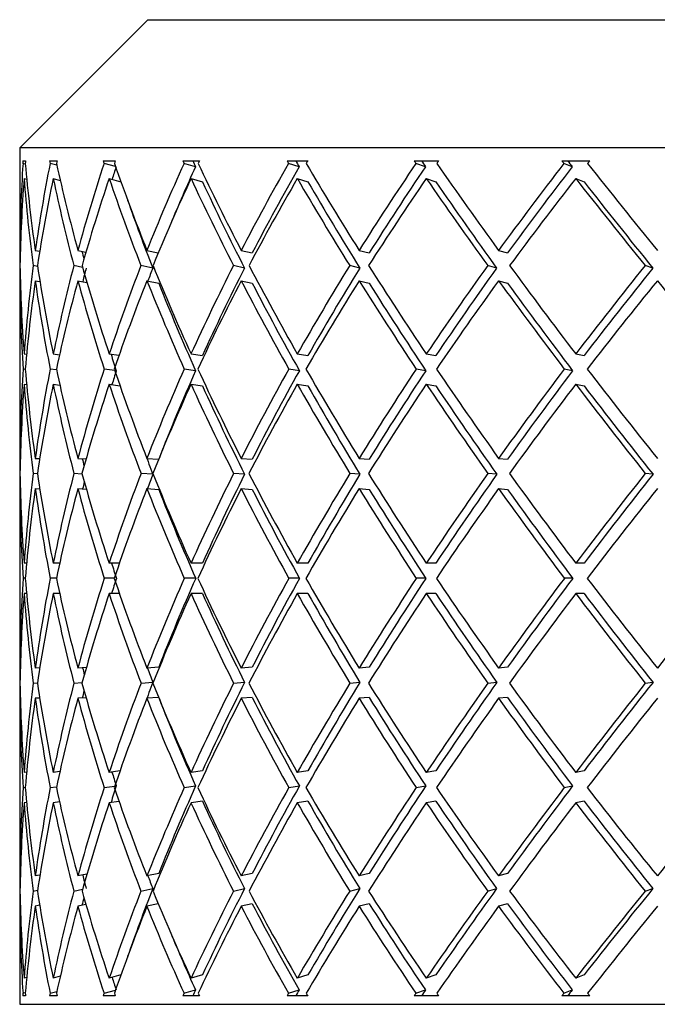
# Model space of a CAD drawing. Header units: inches. Extents: x 2.7 to 19.6, y 2.6 to 14.8.
# Tile 19 of 23: x 17.693 to 17.843, y 12.488 to 12.718. Entities that reach past the tile are written whole.
import ezdxf

# ---------------------------------------------------------------- set-up
doc = ezdxf.new("R2010")
doc.units = ezdxf.units.IN
doc.header["$MEASUREMENT"] = 0

msp = doc.modelspace()

# ---------------------------------------------------------------- linework, layer by layer
at = {"color": 7, "linetype": 'Continuous', "lineweight": 25}
for p, q in [((17.72343, 12.71816), (17.69343, 12.68816)), ((17.72343, 12.71816), (18.41343, 12.71816)), ((17.69343, 12.68816), (17.69343, 12.66731)), ((18.44343, 12.68816), (17.69343, 12.68816)), ((17.69416, 12.68516), (17.69479, 12.68516)), ((17.69475, 12.6844), (17.6942, 12.68454)), ((17.70042, 12.68516), (17.70217, 12.68516)), ((17.70212, 12.68412), (17.70054, 12.68454)), ((17.71297, 12.68516), (17.71581, 12.68516)), ((17.71585, 12.68381), (17.71318, 12.68454)), ((17.73161, 12.68516), (17.73548, 12.68516)), ((17.73457, 12.68376), (17.73189, 12.68454)), ((17.75601, 12.68516), (17.76086, 12.68516)), ((17.75885, 12.68376), (17.75637, 12.68454)), ((17.78576, 12.68516), (17.79149, 12.68516)), ((17.78842, 12.68376), (17.78618, 12.68454)), ((17.82034, 12.68516), (17.82686, 12.68516)), ((17.82278, 12.68376), (17.82082, 12.68454)), ((17.69445, 12.68101), (17.69508, 12.68085)), ((17.70127, 12.68101), (17.70292, 12.68057)), ((17.71437, 12.68101), (17.71711, 12.68026)), ((17.73353, 12.68101), (17.7362, 12.68023)), ((17.75841, 12.68101), (17.76089, 12.68023)), ((17.7886, 12.68101), (17.79084, 12.68023)), ((17.82358, 12.68101), (17.82554, 12.68023)), ((17.69344, 12.66418), (17.69357, 12.66416)), ((17.69707, 12.66418), (17.69811, 12.66398)), ((17.70704, 12.66418), (17.70893, 12.6638)), ((17.72321, 12.66418), (17.72586, 12.66362)), ((17.74528, 12.66418), (17.74786, 12.6636)), ((17.77288, 12.66418), (17.77524, 12.6636)), ((17.80553, 12.66418), (17.80763, 12.6636)), ((17.69349, 12.66063), (17.69343, 12.66064)), ((17.69761, 12.66044), (17.69658, 12.66064)), ((17.70814, 12.66023), (17.7061, 12.66064)), ((17.72458, 12.66006), (17.72182, 12.66064)), ((17.74605, 12.66006), (17.74346, 12.66064)), ((17.77304, 12.66006), (17.77067, 12.66064)), ((17.80508, 12.66006), (17.80297, 12.66064)), ((17.84162, 12.66006), (17.83982, 12.66064)), ((17.69344, 12.65711), (17.69357, 12.65708)), ((17.69707, 12.65711), (17.69817, 12.65689)), ((17.70704, 12.65711), (17.70916, 12.65668)), ((17.72321, 12.65711), (17.72597, 12.65652)), ((17.74528, 12.65711), (17.74786, 12.65652)), ((17.77288, 12.65711), (17.77524, 12.65652)), ((17.80553, 12.65711), (17.80763, 12.65652)), ((17.69343, 12.65397), (17.69343, 12.61874)), ((17.69445, 12.63997), (17.69504, 12.63989)), ((17.70127, 12.63997), (17.70274, 12.63977)), ((17.71437, 12.63997), (17.71667, 12.63965)), ((17.73353, 12.63997), (17.7362, 12.63958)), ((17.75841, 12.63997), (17.76089, 12.63958)), ((17.7886, 12.63997), (17.79084, 12.63958)), ((17.82358, 12.63997), (17.82554, 12.63958)), ((17.69474, 12.63636), (17.69421, 12.63643)), ((17.70205, 12.63623), (17.70056, 12.63643)), ((17.71568, 12.63609), (17.71321, 12.63643)), ((17.73462, 12.63604), (17.73194, 12.63643)), ((17.7589, 12.63604), (17.75642, 12.63643)), ((17.78848, 12.63604), (17.78624, 12.63643)), ((17.82285, 12.63604), (17.82089, 12.63643)), ((17.69445, 12.6329), (17.69505, 12.63282)), ((17.70127, 12.6329), (17.70283, 12.63269)), ((17.71437, 12.6329), (17.7169, 12.63255)), ((17.73353, 12.6329), (17.7362, 12.63251)), ((17.75841, 12.6329), (17.76089, 12.63251)), ((17.7886, 12.6329), (17.79084, 12.63251)), ((17.82358, 12.6329), (17.82554, 12.63251)), ((17.69344, 12.61555), (17.69357, 12.61554)), ((17.69707, 12.61555), (17.69811, 12.61548)), ((17.70704, 12.61555), (17.70897, 12.61542)), ((17.72321, 12.61555), (17.72596, 12.61535)), ((17.74528, 12.61555), (17.74786, 12.61535)), ((17.77288, 12.61555), (17.77524, 12.61535)), ((17.80553, 12.61555), (17.80763, 12.61535)), ((17.69349, 12.61201), (17.69343, 12.61201)), ((17.69758, 12.61195), (17.69659, 12.61201)), ((17.70804, 12.61188), (17.70611, 12.61201)), ((17.7246, 12.61182), (17.72184, 12.61201)), ((17.74608, 12.61182), (17.74349, 12.61201)), ((17.77307, 12.61182), (17.77071, 12.61201)), ((17.80512, 12.61182), (17.80302, 12.61201)), ((17.84167, 12.61182), (17.83987, 12.61201)), ((17.69344, 12.60848), (17.69357, 12.60847)), ((17.69707, 12.60848), (17.69813, 12.60841)), ((17.70704, 12.60848), (17.70904, 12.60834)), ((17.72321, 12.60848), (17.72597, 12.60828)), ((17.74528, 12.60848), (17.74786, 12.60828)), ((17.77288, 12.60848), (17.77524, 12.60828)), ((17.80553, 12.60848), (17.80763, 12.60828)), ((17.69343, 12.60529), (17.69343, 12.56969)), ((17.69504, 12.59102), (17.69445, 12.59102)), ((17.70277, 12.59102), (17.70127, 12.59102)), ((17.71676, 12.59102), (17.71437, 12.59102)), ((17.7362, 12.59102), (17.73353, 12.59102)), ((17.76089, 12.59102), (17.75841, 12.59102)), ((17.79084, 12.59102), (17.7886, 12.59102)), ((17.82554, 12.59102), (17.82358, 12.59102)), ((17.69473, 12.58749), (17.69421, 12.58749)), ((17.702, 12.58749), (17.70057, 12.58749)), ((17.71555, 12.58749), (17.71322, 12.58749)), ((17.73463, 12.58749), (17.73195, 12.58749)), ((17.75892, 12.58749), (17.75644, 12.58749)), ((17.7885, 12.58749), (17.78626, 12.58749)), ((17.82288, 12.58749), (17.82092, 12.58749)), ((17.69504, 12.58395), (17.69445, 12.58395)), ((17.70277, 12.58395), (17.70127, 12.58395)), ((17.71676, 12.58395), (17.71437, 12.58395)), ((17.7362, 12.58395), (17.73353, 12.58395)), ((17.76089, 12.58395), (17.75841, 12.58395)), ((17.79084, 12.58395), (17.7886, 12.58395)), ((17.82554, 12.58395), (17.82358, 12.58395)), ((17.69357, 12.5665), (17.69344, 12.5665)), ((17.69813, 12.56657), (17.69707, 12.5665)), ((17.70904, 12.56663), (17.70704, 12.5665)), ((17.72597, 12.56669), (17.72321, 12.5665)), ((17.74786, 12.56669), (17.74528, 12.5665)), ((17.77524, 12.56669), (17.77288, 12.5665)), ((17.80763, 12.56669), (17.80553, 12.5665)), ((17.69343, 12.56296), (17.69349, 12.56297)), ((17.69659, 12.56296), (17.69758, 12.56303)), ((17.70611, 12.56296), (17.70804, 12.56309)), ((17.72184, 12.56296), (17.7246, 12.56316)), ((17.74349, 12.56296), (17.74608, 12.56316)), ((17.77071, 12.56296), (17.77307, 12.56316)), ((17.80302, 12.56296), (17.80512, 12.56316)), ((17.83987, 12.56296), (17.84167, 12.56316)), ((17.69357, 12.55943), (17.69344, 12.55942)), ((17.69811, 12.55949), (17.69707, 12.55942)), ((17.70897, 12.55956), (17.70704, 12.55942)), ((17.72596, 12.55962), (17.72321, 12.55942)), ((17.74786, 12.55962), (17.74528, 12.55942)), ((17.77524, 12.55962), (17.77288, 12.55942)), ((17.80763, 12.55962), (17.80553, 12.55942)), ((17.69343, 12.55624), (17.69343, 12.521)), ((17.69505, 12.54215), (17.69445, 12.54207)), ((17.70283, 12.54228), (17.70127, 12.54207)), ((17.7169, 12.54243), (17.71437, 12.54207)), ((17.7362, 12.54247), (17.73353, 12.54207)), ((17.76089, 12.54247), (17.75841, 12.54207)), ((17.79084, 12.54247), (17.7886, 12.54207)), ((17.82554, 12.54247), (17.82358, 12.54207)), ((17.69421, 12.53854), (17.69474, 12.53861)), ((17.70056, 12.53854), (17.70205, 12.53874)), ((17.71321, 12.53854), (17.71568, 12.53888)), ((17.73194, 12.53854), (17.73462, 12.53893)), ((17.75642, 12.53854), (17.7589, 12.53893)), ((17.78624, 12.53854), (17.78848, 12.53893)), ((17.82089, 12.53854), (17.82285, 12.53893)), ((17.69504, 12.53508), (17.69445, 12.535)), ((17.70274, 12.5352), (17.70127, 12.535)), ((17.71667, 12.53532), (17.71437, 12.535)), ((17.7362, 12.5354), (17.73353, 12.535)), ((17.76089, 12.5354), (17.75841, 12.535)), ((17.79084, 12.5354), (17.7886, 12.535)), ((17.82554, 12.5354), (17.82358, 12.535)), ((17.69357, 12.51789), (17.69344, 12.51786)), ((17.69817, 12.51808), (17.69707, 12.51786)), ((17.70916, 12.51829), (17.70704, 12.51786)), ((17.72597, 12.51845), (17.72321, 12.51786)), ((17.74786, 12.51845), (17.74528, 12.51786)), ((17.77524, 12.51845), (17.77288, 12.51786)), ((17.80763, 12.51845), (17.80553, 12.51786)), ((17.69343, 12.51433), (17.69349, 12.51434)), ((17.69658, 12.51433), (17.69761, 12.51453)), ((17.7061, 12.51433), (17.70814, 12.51474)), ((17.72182, 12.51433), (17.72458, 12.51492)), ((17.74346, 12.51433), (17.74605, 12.51492)), ((17.77067, 12.51433), (17.77304, 12.51492)), ((17.80297, 12.51433), (17.80508, 12.51492)), ((17.83982, 12.51433), (17.84162, 12.51492)), ((17.69357, 12.51082), (17.69344, 12.51079)), ((17.69811, 12.511), (17.69707, 12.51079)), ((17.70893, 12.51117), (17.70704, 12.51079)), ((17.72586, 12.51135), (17.72321, 12.51079)), ((17.74786, 12.51138), (17.74528, 12.51079)), ((17.77524, 12.51138), (17.77288, 12.51079)), ((17.80763, 12.51138), (17.80553, 12.51079)), ((17.69343, 12.50766), (17.69343, 12.48784)), ((17.71711, 12.49472), (17.71437, 12.49397)), ((17.7362, 12.49474), (17.73353, 12.49397)), ((17.76089, 12.49474), (17.75841, 12.49397)), ((17.79084, 12.49474), (17.7886, 12.49397)), ((17.82554, 12.49474), (17.82358, 12.49397)), ((17.69508, 12.49413), (17.69445, 12.49397)), ((17.70292, 12.4944), (17.70127, 12.49397)), ((17.6942, 12.49043), (17.69475, 12.49058)), ((17.70054, 12.49043), (17.70212, 12.49085)), ((17.71318, 12.49043), (17.71585, 12.49117)), ((17.73189, 12.49043), (17.73457, 12.49121)), ((17.75637, 12.49043), (17.75885, 12.49121)), ((17.78618, 12.49043), (17.78842, 12.49121)), ((17.82082, 12.49043), (17.82278, 12.49121)), ((17.69343, 12.48784), (18.38125, 12.48784)), ((17.69479, 12.48981), (17.69416, 12.48981)), ((17.70217, 12.48981), (17.70042, 12.48981)), ((17.71581, 12.48981), (17.71297, 12.48981)), ((17.73548, 12.48981), (17.73161, 12.48981)), ((17.76086, 12.48981), (17.75601, 12.48981)), ((17.79149, 12.48981), (17.78576, 12.48981)), ((17.82686, 12.48981), (17.82034, 12.48981))]:
    msp.add_line(p, q, dxfattribs=at)
for centre, major_axis, ratio, start_param, end_param in [((18.06843, 12.59102), (-0.28886, 0.28886), 0.827838, 0.627271, 0.68296), ((18.06843, 12.58395), (0.30575, -0.30575), 0.710157, 3.8216, 3.823318), ((18.06843, 12.58395), (-0.28886, 0.28886), 0.827838, 0.606031, 0.60775), ((18.06843, 12.59102), (0.30575, -0.30575), 0.710157, 3.84284, 3.898529), ((18.06843, 12.59102), (-0.2726, 0.2726), 0.944637, 0.561822, 0.617511), ((18.06843, 12.58395), (0.31929, -0.31929), 0.615944, 3.887049, 3.888768), ((18.06843, 12.58395), (-0.2726, 0.2726), 0.944637, 0.540581, 0.5423), ((18.06843, 12.59102), (0.31929, -0.31929), 0.615944, 3.90829, 3.963979), ((18.06843, 12.59102), (0.27479, 0.27479), 0.928631, 2.067168, 2.122857), ((18.06843, 12.58395), (0.33147, -0.33147), 0.529043, 3.952499, 3.954218), ((18.06843, 12.59102), (0.27259, 0.27259), 0.928631, 2.067247, 2.075404), ((18.06843, 12.58395), (0.27479, 0.27479), 0.928631, 2.045928, 2.047646), ((18.06843, 12.59102), (0.33147, -0.33147), 0.529043, 3.97374, 4.029429), ((18.06843, 12.59102), (0.29089, 0.29089), 0.813569, 2.001718, 2.057407), ((18.06843, 12.59102), (0.28856, 0.28856), 0.813569, 2.001797, 2.039072), ((18.06843, 12.58395), (0.34223, -0.34223), 0.447966, 4.017949, 4.019668), ((18.06843, 12.58395), (0.33949, -0.33949), 0.447966, 4.015688, 4.019589), ((18.06843, 12.58395), (0.29089, 0.29089), 0.813569, 1.980478, 1.982197), ((18.06843, 12.59102), (0.34223, -0.34223), 0.447966, 4.039189, 4.094878), ((18.06843, 12.59102), (0.30575, 0.30575), 0.710157, 1.936268, 1.991957), ((18.06843, 12.59102), (0.3033, 0.3033), 0.710157, 1.936347, 1.991957), ((18.06843, 12.58395), (0.35152, -0.35152), 0.371514, 4.083399, 4.085118), ((18.06843, 12.58395), (0.34871, -0.34871), 0.371514, 4.081138, 4.085039), ((18.06843, 12.58395), (0.30575, 0.30575), 0.710157, 1.915028, 1.916747), ((18.06843, 12.59102), (0.35152, -0.35152), 0.371514, 4.104639, 4.160328), ((18.06843, 12.59102), (0.31929, 0.31929), 0.615944, 1.870818, 1.926508), ((18.06843, 12.59102), (0.31674, 0.31674), 0.615944, 1.870897, 1.926508), ((18.06843, 12.58395), (0.35931, -0.35931), 0.298697, 4.148849, 4.150567), ((18.06843, 12.58395), (0.35644, -0.35644), 0.298697, 4.146588, 4.150489), ((18.06843, 12.58395), (0.31929, 0.31929), 0.615944, 1.849578, 1.851297), ((18.06843, 12.59102), (0.35931, -0.35931), 0.298697, 4.170089, 4.225778), ((18.06843, 12.59102), (0.33147, 0.33147), 0.529043, 1.805369, 1.861058), ((18.06843, 12.59102), (0.32882, 0.32882), 0.529043, 1.805447, 1.861058), ((18.06843, 12.58395), (0.36556, -0.36556), 0.228677, 4.214299, 4.216017), ((18.06843, 12.58395), (0.36264, -0.36264), 0.228677, 4.212038, 4.215939), ((18.06843, 12.58395), (0.33147, 0.33147), 0.529043, 1.784128, 1.785847), ((18.06843, 12.59102), (0.36556, -0.36556), 0.228677, 4.235539, 4.291228), ((18.06843, 12.58395), (-0.28886, 0.28886), 0.827838, 0.617511, 0.673347), ((18.06843, 12.58395), (0.30575, -0.30575), 0.710157, 3.833079, 3.888916), ((18.06843, 12.58395), (-0.2726, 0.2726), 0.944637, 0.552061, 0.607898), ((18.06843, 12.58395), (0.31929, -0.31929), 0.615944, 3.898529, 3.954366), ((18.06843, 12.58395), (0.27479, 0.27479), 0.928631, 2.057407, 2.113244), ((18.06843, 12.58395), (0.33147, -0.33147), 0.529043, 3.963979, 4.019816), ((18.06843, 12.58395), (0.29089, 0.29089), 0.813569, 1.991957, 2.047794), ((18.06843, 12.58395), (0.34223, -0.34223), 0.447966, 4.029429, 4.085265), ((18.06843, 12.58395), (0.33949, -0.33949), 0.447966, 4.029429, 4.085188), ((18.06843, 12.58395), (0.30575, 0.30575), 0.710157, 1.926508, 1.982344), ((18.06843, 12.58395), (0.35152, -0.35152), 0.371514, 4.094878, 4.150715), ((18.06843, 12.58395), (0.34871, -0.34871), 0.371514, 4.094878, 4.150638), ((18.06843, 12.58395), (0.31929, 0.31929), 0.615944, 1.861058, 1.916895), ((18.06843, 12.58395), (0.35931, -0.35931), 0.298697, 4.160328, 4.216165), ((18.06843, 12.58395), (0.35644, -0.35644), 0.298697, 4.160328, 4.216088), ((18.06843, 12.58395), (0.33147, 0.33147), 0.529043, 1.795608, 1.851445), ((18.06843, 12.58395), (0.36556, -0.36556), 0.228677, 4.225778, 4.281615), ((18.06843, 12.58395), (0.36264, -0.36264), 0.228677, 4.225778, 4.281537), ((18.06843, 12.58395), (0.32882, -0.32882), 0.529043, 3.97582, 4.019738), ((18.06843, 12.59102), (0.29089, -0.29089), 0.813569, 3.824553, 3.833079), ((18.06843, 12.58395), (0.29089, -0.29089), 0.813569, 3.81382, 3.823466), ((18.06843, 12.58395), (0.31674, -0.31674), 0.615944, 3.943466, 3.948579), ((18.06843, 12.59102), (-0.28886, 0.28886), 0.827838, 0.692573, 0.702155), ((18.06843, 12.59102), (0.29089, -0.29089), 0.813569, 3.842692, 3.898529), ((18.06843, 12.59102), (-0.2726, 0.2726), 0.944637, 0.627124, 0.68296), ((18.06843, 12.59102), (0.30575, -0.30575), 0.710157, 3.908142, 3.963979), ((18.06843, 12.59102), (0.27479, 0.27479), 0.928631, 2.13247, 2.188307), ((18.06843, 12.59102), (0.31929, -0.31929), 0.615944, 3.973592, 4.029429), ((18.06843, 12.59102), (0.29089, 0.29089), 0.813569, 2.06702, 2.122857), ((18.06843, 12.59102), (0.33147, -0.33147), 0.529043, 4.039042, 4.094878), ((18.06843, 12.59102), (0.30575, 0.30575), 0.710157, 2.00157, 2.057407), ((18.06843, 12.59102), (0.34223, -0.34223), 0.447966, 4.104491, 4.160328), ((18.06843, 12.59102), (0.31929, 0.31929), 0.615944, 1.93612, 1.991957), ((18.06843, 12.59102), (0.35152, -0.35152), 0.371514, 4.169941, 4.225778), ((18.06843, 12.59102), (0.33147, 0.33147), 0.529043, 1.870671, 1.926508), ((18.06843, 12.59102), (0.35931, -0.35931), 0.298697, 4.235391, 4.291228), ((18.06843, 12.59102), (0.34223, 0.34223), 0.447966, 1.805221, 1.861058), ((18.06843, 12.59102), (0.27259, 0.27259), 0.928631, 2.132548, 2.141226), ((18.06843, 12.59102), (0.28856, 0.28856), 0.813569, 2.067098, 2.075281), ((18.06843, 12.59102), (0.3033, 0.3033), 0.710157, 2.001648, 2.057407), ((18.06843, 12.59102), (0.31674, 0.31674), 0.615944, 1.936198, 1.991957), ((18.06843, 12.59102), (0.32882, 0.32882), 0.529043, 1.870748, 1.926508), ((18.06843, 12.59102), (0.33949, 0.33949), 0.447966, 1.805298, 1.861058), ((18.06843, 12.58395), (-0.28886, 0.28886), 0.827838, 0.68296, 0.691486), ((18.06843, 12.58395), (0.29089, -0.29089), 0.813569, 3.833079, 3.889019), ((18.06843, 12.58395), (-0.2726, 0.2726), 0.944637, 0.617511, 0.673451), ((18.06843, 12.58395), (0.30575, -0.30575), 0.710157, 3.898529, 3.954469), ((18.06843, 12.58395), (0.27479, 0.27479), 0.928631, 2.122857, 2.178797), ((18.06843, 12.58395), (0.31929, -0.31929), 0.615944, 3.963979, 4.019919), ((18.06843, 12.58395), (0.29089, 0.29089), 0.813569, 2.057407, 2.113347), ((18.06843, 12.58395), (0.33147, -0.33147), 0.529043, 4.029429, 4.085369), ((18.06843, 12.58395), (0.32882, -0.32882), 0.529043, 4.029429, 4.085292), ((18.06843, 12.58395), (0.30575, 0.30575), 0.710157, 1.991957, 2.047898), ((18.06843, 12.58395), (0.34223, -0.34223), 0.447966, 4.094878, 4.150819), ((18.06843, 12.58395), (0.33949, -0.33949), 0.447966, 4.094878, 4.150742), ((18.06843, 12.58395), (0.31929, 0.31929), 0.615944, 1.926508, 1.982448), ((18.06843, 12.58395), (0.35152, -0.35152), 0.371514, 4.160328, 4.216269), ((18.06843, 12.58395), (0.34871, -0.34871), 0.371514, 4.160328, 4.216192), ((18.06843, 12.58395), (0.33147, 0.33147), 0.529043, 1.861058, 1.916998), ((18.06843, 12.58395), (0.35931, -0.35931), 0.298697, 4.225778, 4.281718), ((18.06843, 12.58395), (0.35644, -0.35644), 0.298697, 4.225778, 4.281642), ((18.06843, 12.58395), (0.34223, 0.34223), 0.447966, 1.795608, 1.851548), ((18.06843, 12.58395), (0.36556, -0.36556), 0.228677, 4.291228, 4.347168), ((18.06843, 12.58395), (0.31674, -0.31674), 0.615944, 4.009332, 4.019842), ((18.06843, 12.59102), (-0.2726, 0.2726), 0.944637, 0.69247, 0.74841), ((18.06843, 12.59102), (0.29089, -0.29089), 0.813569, 3.908038, 3.963979), ((18.06843, 12.59102), (0.27479, 0.27479), 0.928631, 2.197816, 2.253757), ((18.06843, 12.59102), (0.30575, -0.30575), 0.710157, 3.973488, 4.029429), ((18.06843, 12.59102), (0.29089, 0.29089), 0.813569, 2.132367, 2.188307), ((18.06843, 12.59102), (0.28856, 0.28856), 0.813569, 2.132443, 2.141188), ((18.06843, 12.59102), (0.31929, -0.31929), 0.615944, 4.038938, 4.094878), ((18.06843, 12.59102), (0.30575, 0.30575), 0.710157, 2.066917, 2.122857), ((18.06843, 12.59102), (0.3033, 0.3033), 0.710157, 2.066993, 2.122857), ((18.06843, 12.59102), (0.33147, -0.33147), 0.529043, 4.104388, 4.160328), ((18.06843, 12.59102), (0.31929, 0.31929), 0.615944, 2.001467, 2.057407), ((18.06843, 12.59102), (0.31674, 0.31674), 0.615944, 2.001544, 2.057407), ((18.06843, 12.59102), (0.34223, -0.34223), 0.447966, 4.169838, 4.225778), ((18.06843, 12.59102), (0.33147, 0.33147), 0.529043, 1.936017, 1.991957), ((18.06843, 12.59102), (0.32882, 0.32882), 0.529043, 1.936094, 1.991957), ((18.06843, 12.59102), (0.35152, -0.35152), 0.371514, 4.235288, 4.291228), ((18.06843, 12.59102), (0.34223, 0.34223), 0.447966, 1.870567, 1.926508), ((18.06843, 12.59102), (0.33949, 0.33949), 0.447966, 1.870644, 1.926508), ((18.06843, 12.59102), (0.35931, -0.35931), 0.298697, 4.300738, 4.356678), ((18.06843, 12.58395), (-0.2726, 0.2726), 0.944637, 0.68296, 0.738962), ((18.06843, 12.58395), (0.29089, -0.29089), 0.813569, 3.898529, 3.95453), ((18.06843, 12.58395), (0.27479, 0.27479), 0.928631, 2.188307, 2.244308), ((18.06843, 12.58395), (0.30575, -0.30575), 0.710157, 3.963979, 4.01998), ((18.06843, 12.58395), (0.29089, 0.29089), 0.813569, 2.122857, 2.178858), ((18.06843, 12.58395), (0.31929, -0.31929), 0.615944, 4.029429, 4.08543), ((18.06843, 12.58395), (0.30575, 0.30575), 0.710157, 2.057407, 2.113409), ((18.06843, 12.58395), (0.33147, -0.33147), 0.529043, 4.094878, 4.15088), ((18.06843, 12.58395), (0.31929, 0.31929), 0.615944, 1.991957, 2.047959), ((18.06843, 12.58395), (0.34223, -0.34223), 0.447966, 4.160328, 4.21633), ((18.06843, 12.58395), (0.33147, 0.33147), 0.529043, 1.926508, 1.982509), ((18.06843, 12.58395), (0.35152, -0.35152), 0.371514, 4.225778, 4.281779), ((18.06843, 12.58395), (0.34223, 0.34223), 0.447966, 1.861058, 1.917059), ((18.06843, 12.58395), (0.35931, -0.35931), 0.298697, 4.291228, 4.347229), ((18.06843, 12.58395), (0.32882, -0.32882), 0.529043, 4.094878, 4.150804), ((18.06843, 12.58395), (0.33949, -0.33949), 0.447966, 4.160328, 4.216253), ((18.06843, 12.58395), (0.34871, -0.34871), 0.371514, 4.225778, 4.281703), ((18.06843, 12.58395), (0.35644, -0.35644), 0.298697, 4.291228, 4.347153), ((18.06843, 12.59102), (0.27479, -0.27479), 0.928631, 3.890003, 3.898529), ((18.06843, 12.58395), (0.27479, -0.27479), 0.928631, 3.879621, 3.88908), ((18.06843, 12.58395), (0.3033, -0.3033), 0.710157, 4.010026, 4.014597), ((18.06843, 12.58395), (0.31674, -0.31674), 0.615944, 4.072429, 4.085354), ((18.06843, 12.59102), (-0.2726, 0.2726), 0.944637, 0.757859, 0.767297), ((18.06843, 12.59102), (0.27479, -0.27479), 0.928631, 3.907977, 3.963979), ((18.06843, 12.59102), (0.27479, 0.27479), 0.928631, 2.263205, 2.319207), ((18.06843, 12.59102), (0.29089, -0.29089), 0.813569, 3.973427, 4.029429), ((18.06843, 12.59102), (0.29089, 0.29089), 0.813569, 2.197755, 2.253757), ((18.06843, 12.59102), (0.30575, -0.30575), 0.710157, 4.038877, 4.094878), ((18.06843, 12.59102), (0.28856, 0.28856), 0.813569, 2.202582, 2.207017), ((18.06843, 12.59102), (0.30575, 0.30575), 0.710157, 2.132306, 2.188307), ((18.06843, 12.59102), (0.3033, 0.3033), 0.710157, 2.132382, 2.141392), ((18.06843, 12.59102), (0.31929, -0.31929), 0.615944, 4.104327, 4.160328), ((18.06843, 12.59102), (0.31929, 0.31929), 0.615944, 2.066856, 2.122857), ((18.06843, 12.59102), (0.31674, 0.31674), 0.615944, 2.066932, 2.122857), ((18.06843, 12.59102), (0.33147, -0.33147), 0.529043, 4.169777, 4.225778), ((18.06843, 12.59102), (0.33147, 0.33147), 0.529043, 2.001406, 2.057407), ((18.06843, 12.59102), (0.32882, 0.32882), 0.529043, 2.001482, 2.057407), ((18.06843, 12.59102), (0.34223, -0.34223), 0.447966, 4.235227, 4.291228), ((18.06843, 12.59102), (0.34223, 0.34223), 0.447966, 1.935956, 1.991957), ((18.06843, 12.59102), (0.33949, 0.33949), 0.447966, 1.936032, 1.991957), ((18.06843, 12.59102), (0.35152, -0.35152), 0.371514, 4.300676, 4.356678), ((18.06843, 12.59102), (0.35152, 0.35152), 0.371514, 1.870506, 1.926508), ((18.06843, 12.59102), (0.34871, 0.34871), 0.371514, 1.870582, 1.926508), ((18.06843, 12.58395), (-0.2726, 0.2726), 0.944637, 0.74841, 0.756936), ((18.06843, 12.58395), (0.27479, -0.27479), 0.928631, 3.898529, 3.95455), ((18.06843, 12.58395), (0.27479, 0.27479), 0.928631, 2.253757, 2.309778), ((18.06843, 12.58395), (0.29089, -0.29089), 0.813569, 3.963979, 4.02), ((18.06843, 12.58395), (0.29089, 0.29089), 0.813569, 2.188307, 2.244329), ((18.06843, 12.58395), (0.30575, -0.30575), 0.710157, 4.029429, 4.08545), ((18.06843, 12.58395), (0.30575, 0.30575), 0.710157, 2.122857, 2.178879), ((18.06843, 12.58395), (0.31929, -0.31929), 0.615944, 4.094878, 4.1509), ((18.06843, 12.58395), (0.31674, -0.31674), 0.615944, 4.094878, 4.150824), ((18.06843, 12.58395), (0.31929, 0.31929), 0.615944, 2.057407, 2.113429), ((18.06843, 12.58395), (0.33147, -0.33147), 0.529043, 4.160328, 4.21635), ((18.06843, 12.58395), (0.32882, -0.32882), 0.529043, 4.160328, 4.216274), ((18.06843, 12.58395), (0.33147, 0.33147), 0.529043, 1.991957, 2.047979), ((18.06843, 12.58395), (0.34223, -0.34223), 0.447966, 4.225778, 4.2818), ((18.06843, 12.58395), (0.33949, -0.33949), 0.447966, 4.225778, 4.281724), ((18.06843, 12.58395), (0.34223, 0.34223), 0.447966, 1.926508, 1.982529), ((18.06843, 12.58395), (0.35152, -0.35152), 0.371514, 4.291228, 4.34725), ((18.06843, 12.58395), (0.34871, -0.34871), 0.371514, 4.291228, 4.347174), ((18.06843, 12.58395), (0.35152, 0.35152), 0.371514, 1.861058, 1.917079), ((18.06843, 12.58395), (0.3033, -0.3033), 0.710157, 4.075869, 4.085374), ((18.06843, 12.59102), (0.27479, 0.27479), 0.928631, 2.328635, 2.384656), ((18.06843, 12.59102), (0.27479, -0.27479), 0.928631, 3.973407, 4.029429), ((18.06843, 12.59102), (0.29089, 0.29089), 0.813569, 2.263185, 2.319207), ((18.06843, 12.59102), (0.29089, -0.29089), 0.813569, 4.038857, 4.094878), ((18.06843, 12.59102), (0.30575, 0.30575), 0.710157, 2.197735, 2.253757), ((18.06843, 12.59102), (0.3033, 0.3033), 0.710157, 2.197811, 2.207316), ((18.06843, 12.59102), (0.30575, -0.30575), 0.710157, 4.104307, 4.160328), ((18.06843, 12.59102), (0.31929, 0.31929), 0.615944, 2.132285, 2.188307), ((18.06843, 12.59102), (0.31674, 0.31674), 0.615944, 2.132361, 2.188307), ((18.06843, 12.59102), (0.31929, -0.31929), 0.615944, 4.169756, 4.225778), ((18.06843, 12.59102), (0.33147, 0.33147), 0.529043, 2.066835, 2.122857), ((18.06843, 12.59102), (0.32882, 0.32882), 0.529043, 2.066911, 2.122857), ((18.06843, 12.59102), (0.33147, -0.33147), 0.529043, 4.235206, 4.291228), ((18.06843, 12.59102), (0.34223, 0.34223), 0.447966, 2.001386, 2.057407), ((18.06843, 12.59102), (0.33949, 0.33949), 0.447966, 2.001462, 2.057407), ((18.06843, 12.59102), (0.34223, -0.34223), 0.447966, 4.300656, 4.356678), ((18.06843, 12.59102), (0.35152, 0.35152), 0.371514, 1.935936, 1.991957), ((18.06843, 12.59102), (0.34871, 0.34871), 0.371514, 1.936012, 1.991957), ((18.06843, 12.59102), (0.35152, -0.35152), 0.371514, 4.366106, 4.422128), ((18.06843, 12.59102), (0.35931, 0.35931), 0.298697, 1.870486, 1.926508), ((18.06843, 12.58395), (0.27479, 0.27479), 0.928631, 2.319207, 2.375208), ((18.06843, 12.58395), (0.27479, -0.27479), 0.928631, 3.963979, 4.01998), ((18.06843, 12.58395), (0.29089, 0.29089), 0.813569, 2.253757, 2.309758), ((18.06843, 12.58395), (0.29089, -0.29089), 0.813569, 4.029429, 4.08543), ((18.06843, 12.58395), (0.30575, 0.30575), 0.710157, 2.188307, 2.244308), ((18.06843, 12.58395), (0.30575, -0.30575), 0.710157, 4.094878, 4.15088), ((18.06843, 12.58395), (0.31929, 0.31929), 0.615944, 2.122857, 2.178858), ((18.06843, 12.58395), (0.31929, -0.31929), 0.615944, 4.160328, 4.21633), ((18.06843, 12.58395), (0.31674, -0.31674), 0.615944, 4.160328, 4.216253), ((18.06843, 12.58395), (0.33147, 0.33147), 0.529043, 2.057407, 2.113409), ((18.06843, 12.58395), (0.33147, -0.33147), 0.529043, 4.225778, 4.281779), ((18.06843, 12.58395), (0.32882, -0.32882), 0.529043, 4.225778, 4.281703), ((18.06843, 12.58395), (0.34223, 0.34223), 0.447966, 1.991957, 2.047959), ((18.06843, 12.58395), (0.34223, -0.34223), 0.447966, 4.291228, 4.347229), ((18.06843, 12.58395), (0.33949, -0.33949), 0.447966, 4.291228, 4.347153), ((18.06843, 12.58395), (0.35152, 0.35152), 0.371514, 1.926508, 1.982509), ((18.06843, 12.58395), (0.35152, -0.35152), 0.371514, 4.356678, 4.412679), ((18.06843, 12.58395), (0.34871, -0.34871), 0.371514, 4.356678, 4.412603), ((18.06843, 12.59102), (0.2726, 0.2726), 0.944637, 2.384656, 2.393182), ((18.06843, 12.58395), (0.2726, 0.2726), 0.944637, 2.374295, 2.383734), ((18.06843, 12.58395), (0.28856, -0.28856), 0.813569, 4.076168, 4.080603), ((18.06843, 12.58395), (0.3033, -0.3033), 0.710157, 4.141794, 4.150804), ((18.06843, 12.59102), (0.27479, 0.27479), 0.928631, 2.394105, 2.403565), ((18.06843, 12.59102), (0.2726, 0.2726), 0.944637, 2.402631, 2.458632), ((18.06843, 12.59102), (0.29089, 0.29089), 0.813569, 2.328655, 2.384656), ((18.06843, 12.59102), (0.27479, -0.27479), 0.928631, 4.038877, 4.094878), ((18.06843, 12.59102), (0.30575, 0.30575), 0.710157, 2.263205, 2.319207), ((18.06843, 12.59102), (0.29089, -0.29089), 0.813569, 4.104327, 4.160328), ((18.06843, 12.59102), (0.31929, 0.31929), 0.615944, 2.197755, 2.253757), ((18.06843, 12.59102), (0.31674, 0.31674), 0.615944, 2.197832, 2.210757), ((18.06843, 12.59102), (0.30575, -0.30575), 0.710157, 4.169777, 4.225778), ((18.06843, 12.59102), (0.33147, 0.33147), 0.529043, 2.132306, 2.188307), ((18.06843, 12.59102), (0.32882, 0.32882), 0.529043, 2.132382, 2.188307), ((18.06843, 12.59102), (0.31929, -0.31929), 0.615944, 4.235227, 4.291228), ((18.06843, 12.59102), (0.34223, 0.34223), 0.447966, 2.066856, 2.122857), ((18.06843, 12.59102), (0.33949, 0.33949), 0.447966, 2.066932, 2.122857), ((18.06843, 12.59102), (0.33147, -0.33147), 0.529043, 4.300676, 4.356678), ((18.06843, 12.59102), (0.35152, 0.35152), 0.371514, 2.001406, 2.057407), ((18.06843, 12.59102), (0.34871, 0.34871), 0.371514, 2.001482, 2.057407), ((18.06843, 12.59102), (0.34223, -0.34223), 0.447966, 4.366126, 4.422128), ((18.06843, 12.59102), (0.35931, 0.35931), 0.298697, 1.935956, 1.991957), ((18.06843, 12.59102), (0.35644, 0.35644), 0.298697, 1.936032, 1.991957), ((18.06843, 12.58395), (0.27479, 0.27479), 0.928631, 2.384656, 2.393182), ((18.06843, 12.58395), (0.2726, 0.2726), 0.944637, 2.393182, 2.449123), ((18.06843, 12.58395), (0.29089, 0.29089), 0.813569, 2.319207, 2.375147), ((18.06843, 12.58395), (0.27479, -0.27479), 0.928631, 4.029429, 4.085369), ((18.06843, 12.58395), (0.30575, 0.30575), 0.710157, 2.253757, 2.309697), ((18.06843, 12.58395), (0.29089, -0.29089), 0.813569, 4.094878, 4.150819), ((18.06843, 12.59102), (0.3033, 0.3033), 0.710157, 2.268588, 2.273159), ((18.06843, 12.58395), (0.31929, 0.31929), 0.615944, 2.188307, 2.244247), ((18.06843, 12.58395), (0.30575, -0.30575), 0.710157, 4.160328, 4.216269), ((18.06843, 12.58395), (0.3033, -0.3033), 0.710157, 4.160328, 4.216192), ((18.06843, 12.58395), (0.33147, 0.33147), 0.529043, 2.122857, 2.178797), ((18.06843, 12.58395), (0.31929, -0.31929), 0.615944, 4.225778, 4.281718), ((18.06843, 12.58395), (0.31674, -0.31674), 0.615944, 4.225778, 4.281642), ((18.06843, 12.58395), (0.34223, 0.34223), 0.447966, 2.057407, 2.113347), ((18.06843, 12.58395), (0.33147, -0.33147), 0.529043, 4.291228, 4.347168), ((18.06843, 12.58395), (0.32882, -0.32882), 0.529043, 4.291228, 4.347092), ((18.06843, 12.58395), (0.35152, 0.35152), 0.371514, 1.991957, 2.047898), ((18.06843, 12.58395), (0.34223, -0.34223), 0.447966, 4.356678, 4.412618), ((18.06843, 12.58395), (0.33949, -0.33949), 0.447966, 4.356678, 4.412541), ((18.06843, 12.58395), (0.35931, 0.35931), 0.298697, 1.926508, 1.982448), ((18.06843, 12.58395), (0.28856, -0.28856), 0.813569, 4.141997, 4.150742), ((18.06843, 12.59102), (0.29089, 0.29089), 0.813569, 2.394166, 2.450106), ((18.06843, 12.59102), (0.2726, 0.2726), 0.944637, 2.468142, 2.524082), ((18.06843, 12.59102), (0.30575, 0.30575), 0.710157, 2.328716, 2.384656), ((18.06843, 12.59102), (0.27479, -0.27479), 0.928631, 4.104388, 4.160328), ((18.06843, 12.59102), (0.31929, 0.31929), 0.615944, 2.263266, 2.319207), ((18.06843, 12.59102), (0.31674, 0.31674), 0.615944, 2.263343, 2.273854), ((18.06843, 12.59102), (0.29089, -0.29089), 0.813569, 4.169838, 4.225778), ((18.06843, 12.59102), (0.33147, 0.33147), 0.529043, 2.197816, 2.253757), ((18.06843, 12.59102), (0.32882, 0.32882), 0.529043, 2.197893, 2.253757), ((18.06843, 12.59102), (0.30575, -0.30575), 0.710157, 4.235288, 4.291228), ((18.06843, 12.59102), (0.34223, 0.34223), 0.447966, 2.132367, 2.188307), ((18.06843, 12.59102), (0.33949, 0.33949), 0.447966, 2.132443, 2.188307), ((18.06843, 12.59102), (0.31929, -0.31929), 0.615944, 4.300738, 4.356678), ((18.06843, 12.59102), (0.35152, 0.35152), 0.371514, 2.066917, 2.122857), ((18.06843, 12.59102), (0.34871, 0.34871), 0.371514, 2.066993, 2.122857), ((18.06843, 12.59102), (0.33147, -0.33147), 0.529043, 4.366187, 4.422128), ((18.06843, 12.59102), (0.35931, 0.35931), 0.298697, 2.001467, 2.057407), ((18.06843, 12.59102), (0.35644, 0.35644), 0.298697, 2.001544, 2.057407), ((18.06843, 12.59102), (0.34223, -0.34223), 0.447966, 4.431637, 4.487577), ((18.06843, 12.59102), (0.36556, 0.36556), 0.228677, 1.936017, 1.991957), ((18.06843, 12.58395), (0.29089, 0.29089), 0.813569, 2.384656, 2.440493), ((18.06843, 12.58395), (0.2726, 0.2726), 0.944637, 2.458632, 2.514469), ((18.06843, 12.58395), (0.30575, 0.30575), 0.710157, 2.319207, 2.375043), ((18.06843, 12.58395), (0.27479, -0.27479), 0.928631, 4.094878, 4.150715), ((18.06843, 12.58395), (0.31929, 0.31929), 0.615944, 2.253757, 2.309594), ((18.06843, 12.58395), (0.29089, -0.29089), 0.813569, 4.160328, 4.216165), ((18.06843, 12.58395), (0.33147, 0.33147), 0.529043, 2.188307, 2.244144), ((18.06843, 12.58395), (0.30575, -0.30575), 0.710157, 4.225778, 4.281615), ((18.06843, 12.58395), (0.3033, -0.3033), 0.710157, 4.225778, 4.281537), ((18.06843, 12.58395), (0.34223, 0.34223), 0.447966, 2.122857, 2.178694), ((18.06843, 12.58395), (0.31929, -0.31929), 0.615944, 4.291228, 4.347065), ((18.06843, 12.58395), (0.31674, -0.31674), 0.615944, 4.291228, 4.346987), ((18.06843, 12.58395), (0.35152, 0.35152), 0.371514, 2.057407, 2.113244), ((18.06843, 12.58395), (0.33147, -0.33147), 0.529043, 4.356678, 4.412515), ((18.06843, 12.58395), (0.32882, -0.32882), 0.529043, 4.356678, 4.412437), ((18.06843, 12.58395), (0.35931, 0.35931), 0.298697, 1.991957, 2.047794), ((18.06843, 12.58395), (0.34223, -0.34223), 0.447966, 4.422128, 4.477965), ((18.06843, 12.58395), (0.33949, -0.33949), 0.447966, 4.422128, 4.477887), ((18.06843, 12.59102), (0.28886, 0.28886), 0.827838, 2.450106, 2.458632), ((18.06843, 12.58395), (0.28886, 0.28886), 0.827838, 2.439438, 2.449019), ((18.06843, 12.58395), (0.27259, -0.27259), 0.928631, 4.141959, 4.150638), ((18.06843, 12.58395), (0.28856, -0.28856), 0.813569, 4.207905, 4.216088), ((18.06843, 12.59102), (0.29089, 0.29089), 0.813569, 2.459719, 2.469366), ((18.06843, 12.59102), (0.28886, 0.28886), 0.827838, 2.468245, 2.524082), ((18.06843, 12.59102), (0.30575, 0.30575), 0.710157, 2.394269, 2.450106), ((18.06843, 12.59102), (0.2726, 0.2726), 0.944637, 2.533695, 2.589532), ((18.06843, 12.59102), (0.31929, 0.31929), 0.615944, 2.32882, 2.384656), ((18.06843, 12.59102), (0.27479, -0.27479), 0.928631, 4.169941, 4.225778), ((18.06843, 12.59102), (0.33147, 0.33147), 0.529043, 2.26337, 2.319207), ((18.06843, 12.59102), (0.32882, 0.32882), 0.529043, 2.263447, 2.307365), ((18.06843, 12.59102), (0.29089, -0.29089), 0.813569, 4.235391, 4.291228), ((18.06843, 12.59102), (0.34223, 0.34223), 0.447966, 2.19792, 2.253757), ((18.06843, 12.59102), (0.33949, 0.33949), 0.447966, 2.197997, 2.253757), ((18.06843, 12.59102), (0.30575, -0.30575), 0.710157, 4.300841, 4.356678), ((18.06843, 12.59102), (0.35152, 0.35152), 0.371514, 2.13247, 2.188307), ((18.06843, 12.59102), (0.34871, 0.34871), 0.371514, 2.132548, 2.188307), ((18.06843, 12.59102), (0.31929, -0.31929), 0.615944, 4.366291, 4.422128), ((18.06843, 12.59102), (0.35931, 0.35931), 0.298697, 2.06702, 2.122857), ((18.06843, 12.59102), (0.35644, 0.35644), 0.298697, 2.067098, 2.122857), ((18.06843, 12.59102), (0.33147, -0.33147), 0.529043, 4.431741, 4.487577), ((18.06843, 12.59102), (0.36556, 0.36556), 0.228677, 2.00157, 2.057407), ((18.06843, 12.59102), (0.36264, 0.36264), 0.228677, 2.001648, 2.057407), ((18.06843, 12.58395), (0.29089, 0.29089), 0.813569, 2.450106, 2.458632), ((18.06843, 12.58395), (0.28886, 0.28886), 0.827838, 2.458632, 2.514321), ((18.06843, 12.58395), (0.30575, 0.30575), 0.710157, 2.384656, 2.440345), ((18.06843, 12.58395), (0.2726, 0.2726), 0.944637, 2.524082, 2.579771), ((18.06843, 12.58395), (0.31929, 0.31929), 0.615944, 2.319207, 2.374896), ((18.06843, 12.58395), (0.27479, -0.27479), 0.928631, 4.160328, 4.216017), ((18.06843, 12.59102), (0.31674, 0.31674), 0.615944, 2.334607, 2.339719), ((18.06843, 12.58395), (0.33147, 0.33147), 0.529043, 2.253757, 2.309446), ((18.06843, 12.58395), (0.29089, -0.29089), 0.813569, 4.225778, 4.281467), ((18.06843, 12.58395), (0.34223, 0.34223), 0.447966, 2.188307, 2.243996), ((18.06843, 12.58395), (0.30575, -0.30575), 0.710157, 4.291228, 4.346917), ((18.06843, 12.58395), (0.3033, -0.3033), 0.710157, 4.291228, 4.346838), ((18.06843, 12.58395), (0.35152, 0.35152), 0.371514, 2.122857, 2.178546), ((18.06843, 12.58395), (0.31929, -0.31929), 0.615944, 4.356678, 4.412367), ((18.06843, 12.58395), (0.31674, -0.31674), 0.615944, 4.356678, 4.412288), ((18.06843, 12.58395), (0.35931, 0.35931), 0.298697, 2.057407, 2.113096), ((18.06843, 12.58395), (0.33147, -0.33147), 0.529043, 4.422128, 4.477817), ((18.06843, 12.58395), (0.32882, -0.32882), 0.529043, 4.422128, 4.477738), ((18.06843, 12.58395), (0.36556, 0.36556), 0.228677, 1.991957, 2.047646), ((18.06843, 12.58395), (0.28856, -0.28856), 0.813569, 4.244113, 4.281388), ((18.06843, 12.58395), (0.27259, -0.27259), 0.928631, 4.207781, 4.215939), ((18.06843, 12.59102), (0.30575, 0.30575), 0.710157, 2.459867, 2.461586), ((18.06843, 12.59102), (0.28886, 0.28886), 0.827838, 2.533843, 2.535562), ((18.06843, 12.59102), (0.31929, 0.31929), 0.615944, 2.394417, 2.396136), ((18.06843, 12.59102), (0.2726, 0.2726), 0.944637, 2.599293, 2.601011), ((18.06843, 12.59102), (0.33147, 0.33147), 0.529043, 2.328967, 2.330686), ((18.06843, 12.59102), (0.27479, -0.27479), 0.928631, 4.235539, 4.237258), ((18.06843, 12.59102), (0.34223, 0.34223), 0.447966, 2.263518, 2.265236), ((18.06843, 12.59102), (0.33949, 0.33949), 0.447966, 2.263596, 2.267497), ((18.06843, 12.59102), (0.29089, -0.29089), 0.813569, 4.300989, 4.302707), ((18.06843, 12.59102), (0.35152, 0.35152), 0.371514, 2.198068, 2.199786), ((18.06843, 12.59102), (0.34871, 0.34871), 0.371514, 2.198146, 2.202047), ((18.06843, 12.59102), (0.30575, -0.30575), 0.710157, 4.366439, 4.368157), ((18.06843, 12.59102), (0.35931, 0.35931), 0.298697, 2.132618, 2.134336), ((18.06843, 12.59102), (0.35644, 0.35644), 0.298697, 2.132697, 2.136598), ((18.06843, 12.59102), (0.31929, -0.31929), 0.615944, 4.431888, 4.433607), ((18.06843, 12.59102), (0.36556, 0.36556), 0.228677, 2.067168, 2.068887), ((18.06843, 12.59102), (0.36264, 0.36264), 0.228677, 2.067247, 2.071148), ((18.06843, 12.59102), (0.33147, -0.33147), 0.529043, 4.497338, 4.499057)]:
    msp.add_ellipse(centre, major_axis=major_axis, ratio=ratio, start_param=start_param, end_param=end_param, dxfattribs=at)

doc.saveas('drawing.dxf')
